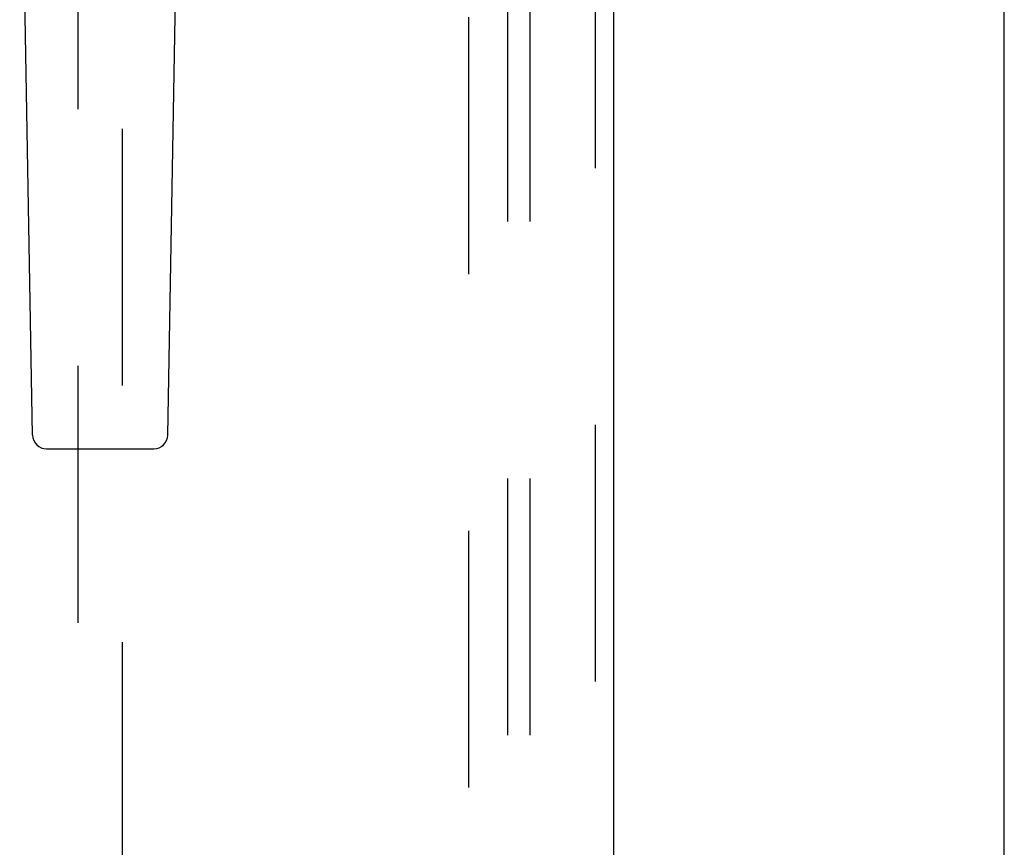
# Model space of a CAD drawing. Header units: inches. Extents: x 0 to 262, y 0 to 169.
# Tile 61 of 78: x 102.25 to 107.76, y 85.89 to 90.52. Entities that reach past the tile are written whole.
import ezdxf

# ---------------------------------------------------------------- set-up
doc = ezdxf.new("R2010")
doc.units = ezdxf.units.IN
doc.header["$LTSCALE"] = 14.384615
doc.header["$MEASUREMENT"] = 0
doc.linetypes.add('HIDDEN', pattern=[0.2, 0.1, -0.1])
doc.layers.get('0').update_dxf_attribs({"linetype": 'CONTINUOUS'})
for name, color, linetype in [('DEFAULT_2', 8, 'HIDDEN'), ('MAIN_DOOR_ASSEMBLY', 7, 'CONTINUOUS'), ('SUBPANEL', 7, 'CONTINUOUS')]:
    doc.layers.add(name, color=color, linetype=linetype)

msp = doc.modelspace()

# ---------------------------------------------------------------- linework, layer by layer
at = {"color": 3, "linetype": 'Continuous'}
msp.add_line((107.7615, 63.7333), (107.7615, 123.5253), dxfattribs=at)
at = {"layer": 'DEFAULT_2', "color": 8, "linetype": 'HIDDEN'}
msp.add_line((104.7615, 122.1813), (104.7615, 65.0773), dxfattribs=at)
at = {"layer": 'MAIN_DOOR_ASSEMBLY', "color": 8, "linetype": 'HIDDEN'}
for p, q in [((105.47, 122.7753), (105.47, 64.4833)), ((102.574, 91.4585), (102.574, 65.4568)), ((102.824, 65.4568), (102.824, 91.4585))]:
    msp.add_line(p, q, dxfattribs=at)
at = {"layer": 'MAIN_DOOR_ASSEMBLY', "color": 3, "linetype": 'Continuous'}
msp.add_line((105.574, 122.7753), (105.574, 64.4833), dxfattribs=at)
at = {"layer": 'MAIN_DOOR_ASSEMBLY', "color": 7, "linetype": 'Continuous'}
for p, q in [((102.3205, 88.1948), (102.2482, 92.3341)), ((103.0775, 88.1948), (103.1498, 92.3341)), ((102.3992, 88.1174), (102.9988, 88.1174))]:
    msp.add_line(p, q, dxfattribs=at)
for centre, start, end in [((102.3992, 88.1962), 181, 270), ((102.9988, 88.1962), 270, 359)]:
    msp.add_arc(centre, 0.0787, start, end, dxfattribs=at)
at = {"layer": 'SUBPANEL', "color": 8, "linetype": 'HIDDEN'}
for p, q in [((104.9803, 119.598), (104.9803, 67.6605)), ((105.1053, 119.598), (105.1053, 67.6605))]:
    msp.add_line(p, q, dxfattribs=at)

doc.saveas('drawing.dxf')
